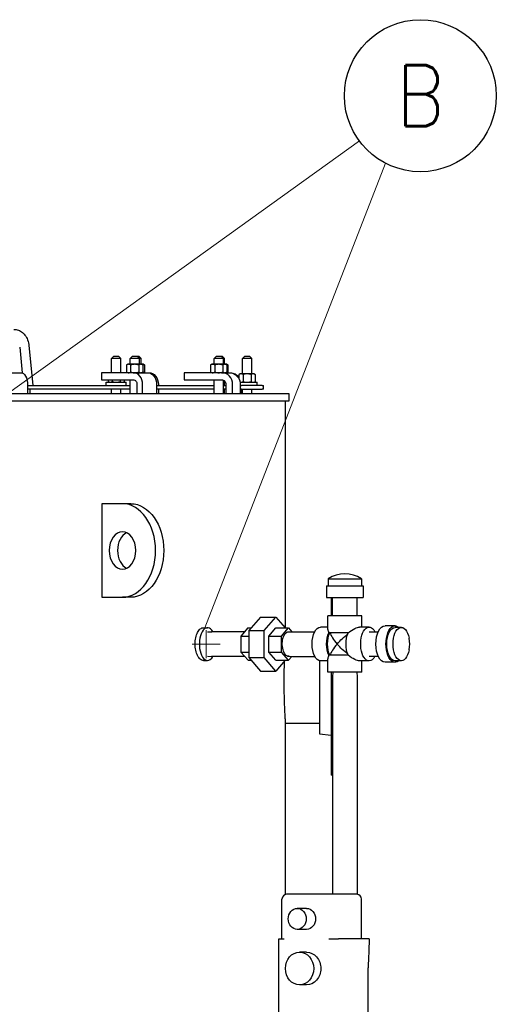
# Model space of a CAD drawing. Extents: x 1 to 669, y 0 to 417.
# Tile 72 of 256: x 133 to 159, y 228 to 281. Entities that reach past the tile are written whole.
import ezdxf
from ezdxf.enums import TextEntityAlignment as Align

# ---------------------------------------------------------------- set-up
doc = ezdxf.new("R2010")
doc.units = 0
doc.header["$LTSCALE"] = 12
doc.header["$MEASUREMENT"] = 0
doc.layers.get('0').update_dxf_attribs({"linetype": 'CONTINUOUS'})
for name, color, linetype in [('D', 2, 'CONTINUOUS'), ('Q', 4, 'CONTINUOUS'), ('X', 1, 'CONTINUOUS')]:
    doc.layers.add(name, color=color, linetype=linetype)
doc.layers.add('Leader', color=41, linetype='CONTINUOUS', lineweight=13)
doc.styles.get("Standard").update_dxf_attribs({"font": 'SIMPLEX.SHX', "width": 0.875})

msp = doc.modelspace()

# ---------------------------------------------------------------- linework, layer by layer
for p, q in [((133.21982, 263.45641), (133.35722, 262.07374)), ((133.71013, 263.55386), (133.9241, 261.40076)), ((138.25859, 262.96326), (138.13359, 262.83826)), ((138.63359, 262.83826), (138.13359, 262.83826)), ((138.13359, 262.08826), (138.13359, 262.83826)), ((138.25859, 262.96326), (138.50859, 262.96326)), ((138.50859, 262.96326), (138.63359, 262.83826)), ((138.63359, 262.08826), (138.63359, 262.83826)), ((139.24733, 262.96326), (139.12233, 262.83826)), ((139.62233, 262.83826), (139.12233, 262.83826)), ((139.12233, 262.53626), (139.12233, 262.83826)), ((139.24733, 262.96326), (139.49733, 262.96326)), ((139.49733, 262.96326), (139.58874, 262.96326)), ((139.49733, 262.96326), (139.62233, 262.83826)), ((139.58874, 262.96326), (139.71374, 262.83826)), ((139.71374, 262.83826), (139.62233, 262.83826)), ((139.62233, 262.53626), (139.62233, 262.83826)), ((139.71374, 262.53626), (139.71374, 262.83826)), ((143.74303, 262.96326), (143.61803, 262.83826)), ((144.11803, 262.83826), (143.61803, 262.83826)), ((143.61803, 262.53626), (143.61803, 262.83826)), ((143.74303, 262.96326), (143.99303, 262.96326)), ((143.99303, 262.96326), (144.04331, 262.96326)), ((143.99303, 262.96326), (144.11803, 262.83826)), ((144.04331, 262.96326), (144.16831, 262.83826)), ((144.16831, 262.83826), (144.11803, 262.83826)), ((144.11803, 262.53626), (144.11803, 262.83826)), ((144.16831, 262.53626), (144.16831, 262.83826)), ((145.25859, 262.96326), (145.13359, 262.83826)), ((145.63359, 262.83826), (145.13359, 262.83826)), ((145.13359, 262.02576), (145.13359, 262.83826)), ((145.25859, 262.96326), (145.50859, 262.96326)), ((145.50859, 262.96326), (145.63359, 262.83826)), ((145.63359, 262.02576), (145.63359, 262.83826)), ((132.25646, 262.08826), (133.2804, 262.08826)), ((133.2804, 262.08826), (133.35578, 262.08826)), ((139.29568, 262.08826), (137.59858, 262.08826)), ((137.59858, 262.08826), (137.59858, 261.71326)), ((138.99733, 262.53626), (138.93931, 262.50276)), ((138.93931, 262.50276), (138.93931, 262.12175)), ((138.99733, 262.08826), (138.93931, 262.12175)), ((139.04757, 262.53626), (138.99733, 262.53626)), ((139.37233, 262.53626), (139.04757, 262.53626)), ((139.15582, 262.50276), (139.15582, 262.12175)), ((139.29568, 262.08826), (140.04795, 262.08826)), ((139.69708, 262.53626), (139.37233, 262.53626)), ((139.58883, 262.50276), (139.58883, 262.12175)), ((139.74733, 262.53626), (139.69708, 262.53626)), ((139.74733, 262.53626), (139.80534, 262.50276)), ((139.7885, 262.53626), (139.74733, 262.53626)), ((139.74733, 262.08826), (139.80534, 262.12175)), ((139.83874, 262.53626), (139.7885, 262.53626)), ((139.80534, 262.50276), (139.80534, 262.12175)), ((139.83874, 262.53626), (139.89676, 262.50276)), ((139.83874, 262.08826), (139.89676, 262.12175)), ((139.89676, 262.50276), (139.89676, 262.12175)), ((140.04795, 262.08826), (140.13937, 262.08826)), ((144.01912, 262.08826), (142.00989, 262.08826)), ((142.00989, 262.08826), (142.00989, 261.71326)), ((143.49303, 262.53626), (143.43502, 262.50276)), ((143.43502, 262.50276), (143.43502, 262.12175)), ((143.49303, 262.08826), (143.43502, 262.12175)), ((143.54327, 262.53626), (143.49303, 262.53626)), ((143.86803, 262.53626), (143.54327, 262.53626)), ((143.65152, 262.50276), (143.65152, 262.12175)), ((144.19279, 262.53626), (143.86803, 262.53626)), ((144.01912, 262.08826), (144.42608, 262.08826)), ((144.08454, 262.50276), (144.08454, 262.12175)), ((144.24303, 262.53626), (144.19279, 262.53626)), ((144.24303, 262.53626), (144.30104, 262.50276)), ((144.24303, 262.53626), (144.24303, 262.53626)), ((144.24303, 262.08826), (144.30104, 262.12175)), ((144.29331, 262.53626), (144.24307, 262.53626)), ((144.29331, 262.53626), (144.35132, 262.50276)), ((144.29331, 262.08826), (144.35132, 262.12175)), ((144.30104, 262.50276), (144.30104, 262.12175)), ((144.35132, 262.50276), (144.35132, 262.12175)), ((144.42608, 262.08826), (144.47636, 262.08826)), ((145.00859, 262.02576), (144.95058, 261.99226)), ((145.05883, 262.02576), (145.00859, 262.02576)), ((145.38359, 262.02576), (145.05883, 262.02576)), ((145.70835, 262.02576), (145.38359, 262.02576)), ((145.75859, 262.02576), (145.70835, 262.02576)), ((145.75859, 262.02576), (145.8166, 261.99226)), ((137.59858, 261.71326), (139.29568, 261.71326)), ((137.85209, 261.57776), (138.91509, 261.57776)), ((137.85209, 261.40076), (137.85209, 261.57776)), ((137.95058, 261.71326), (137.95058, 261.61125)), ((138.00859, 261.57776), (137.95058, 261.61125)), ((138.16709, 261.71326), (138.16709, 261.61125)), ((138.6001, 261.71326), (138.6001, 261.61125)), ((138.75859, 261.57776), (138.8166, 261.61125)), ((138.8166, 261.71326), (138.8166, 261.61125)), ((138.91509, 261.40076), (138.91509, 261.57776)), ((139.12233, 260.96326), (139.12233, 261.71326)), ((142.00989, 261.71326), (144.01912, 261.71326)), ((143.61803, 260.96326), (143.61803, 261.71326)), ((144.11803, 260.96326), (144.11803, 261.69032)), ((144.16831, 261.40076), (144.16831, 261.65717)), ((144.95058, 261.99226), (144.95058, 261.7512)), ((145.00859, 261.57776), (145.00685, 261.57876)), ((145.00703, 261.57776), (145.91509, 261.57776)), ((145.16709, 261.99226), (145.16709, 261.61125)), ((145.6001, 261.99226), (145.6001, 261.61125)), ((145.75859, 261.57776), (145.8166, 261.61125)), ((145.8166, 261.99226), (145.8166, 261.61125)), ((145.91509, 261.40076), (145.91509, 261.57776)), ((147.63359, 260.96326), (83.53196, 260.96326)), ((133.63889, 261.46326), (133.63889, 260.96326)), ((133.63889, 261.40076), (139.12233, 261.40076)), ((139.12233, 261.21326), (133.63889, 261.21326)), ((133.76287, 261.21326), (133.76287, 260.96326)), ((138.13359, 260.96326), (138.13359, 261.21326)), ((138.63359, 260.96326), (138.63359, 261.21326)), ((139.49534, 261.46326), (139.49534, 260.96326)), ((139.79483, 260.96326), (139.79483, 261.46326)), ((140.5471, 261.46326), (140.5471, 260.96326)), ((140.5471, 261.40076), (143.61803, 261.40076)), ((143.61803, 261.21326), (140.5471, 261.21326)), ((140.63851, 261.46326), (140.63851, 261.40076)), ((140.63851, 261.21326), (140.63851, 260.96326)), ((144.11803, 261.40076), (144.2555, 261.40076)), ((144.2555, 261.21326), (144.11803, 261.21326)), ((144.16831, 260.96326), (144.16831, 261.21326)), ((144.2555, 261.46326), (144.2555, 260.96326)), ((144.61007, 260.96326), (144.61007, 261.46326)), ((145.01703, 261.46326), (145.01703, 260.96326)), ((145.01703, 261.40076), (145.09319, 261.40076)), ((145.09319, 261.21326), (145.01703, 261.21326)), ((145.06731, 261.21326), (145.06731, 260.96326)), ((145.15887, 261.40076), (145.09319, 261.40076)), ((145.09319, 261.21326), (145.15887, 261.21326)), ((145.13359, 260.96326), (145.13359, 261.21326)), ((146.19274, 261.40076), (145.15887, 261.40076)), ((145.15887, 261.21326), (146.19274, 261.21326)), ((145.63359, 260.96326), (145.63359, 261.21326)), ((146.19274, 261.40076), (146.25859, 261.40076)), ((146.25859, 261.21326), (146.19274, 261.21326)), ((146.25859, 261.21326), (146.25859, 261.40076)), ((147.63359, 260.58826), (147.63359, 260.96326)), ((83.53196, 260.58826), (147.63359, 260.58826)), ((147.44609, 248.45427), (147.44609, 260.58826)), ((138.71942, 255.08826), (137.61351, 255.08826)), ((137.61351, 255.08826), (137.61351, 250.08826)), ((139.16136, 255.08826), (138.71942, 255.08826)), ((137.61351, 250.08826), (138.71942, 250.08826)), ((139.16136, 250.08826), (138.71942, 250.08826)), ((143.05005, 248.46326), (143.26656, 248.46326)), ((143.05005, 246.71326), (143.26656, 246.71326)), ((149.25359, 246.69313), (149.25359, 242.79061)), ((149.88359, 246.09026), (149.88359, 240.58826)), ((149.25359, 243.33826), (147.44609, 243.33826)), ((149.25359, 242.79061), (149.88359, 242.71326)), ((149.95468, 240.58826), (149.88359, 240.58826))]:
    msp.add_line(p, q)
for centre, major_axis, ratio, start_param, end_param in [((133.46498, 263.50514), (0.24501, 0.04968), 0.19490504, -0.01974916, -0.01600006), ((139.29568, 261.46326), (0, 0.625), 0.79863551, -1.57079633, 0), ((144.01912, 261.46326), (0, 0.625), 0.94551858, -1.57079633, 0), ((138.71942, 252.58826), (0, -2.5), 0.70710678, 0, 3.14159265), ((139.16136, 252.58826), (0, 1), 0.70710678, 0.3178237, 2.82376895), ((143.26656, 247.58826), (0, 0.875), 0.5, -0.7205718, 3.12476429), ((143.26656, 247.58826), (0, -0.875), 0.5, -0.01682837, 0.7205718)]:
    msp.add_ellipse(centre, major_axis=major_axis, ratio=ratio, start_param=start_param, end_param=end_param)
at = {"extrusion": (3.09698e-16, 3.9351e-33, -1)}
msp.add_ellipse((133.2804, 261.46326), major_axis=(0, 0.625), ratio=0.57357644, start_param=0, end_param=1.57079633, dxfattribs=at)
at = {"extrusion": (2.22424e-16, 3.8468e-33, -1)}
msp.add_ellipse((140.04795, 261.46326), major_axis=(0, 0.625), ratio=0.79863551, start_param=0, end_param=1.57079633, dxfattribs=at)
at = {"extrusion": (2.22424e-16, 2.56009e-32, -1)}
msp.add_ellipse((140.13937, 261.46326), major_axis=(0, 0.625), ratio=0.79863551, start_param=0, end_param=1.57079633, dxfattribs=at)
at = {"extrusion": (2.34839e-16, 7.50775e-33, -1)}
for centre, major_axis in [((144.42608, 261.46326), (0, 0.625)), ((144.01912, 261.46326), (0, 0.25))]:
    msp.add_ellipse(centre, major_axis=major_axis, ratio=0.94551858, start_param=0, end_param=1.57079633, dxfattribs=at)
at = {"extrusion": (2.34839e-16, 1.56625e-32, -1)}
msp.add_ellipse((144.47636, 261.46326), major_axis=(0, 0.625), ratio=0.94551858, start_param=0, end_param=0.93143341, dxfattribs=at)
at = {"extrusion": (2.7803e-16, 4.80851e-33, -1)}
msp.add_ellipse((139.29568, 261.46326), major_axis=(0, 0.25), ratio=0.79863551, start_param=0, end_param=1.57079633, dxfattribs=at)
at = {"extrusion": (2.51215e-16, -8.05313e-63, -1)}
msp.add_ellipse((139.16136, 252.58826), major_axis=(0, 2.5), ratio=0.70710678, start_param=0, end_param=3.14159265, dxfattribs=at)
at = {"extrusion": (1.57009e-16, -7.04933e-34, -1)}
msp.add_ellipse((138.71942, 252.58826), major_axis=(0, -1), ratio=0.70710678, start_param=-3.14159265, end_param=3.14159265, dxfattribs=at)
for points, knots in [([(132.90903, 264.39817), (132.91928, 264.39868), (132.92954, 264.39893), (132.97065, 264.39893), (133.00154, 264.39664), (133.11149, 264.38027), (133.18966, 264.35268), (133.33279, 264.27145), (133.39925, 264.21651), (133.5188, 264.08197), (133.57172, 263.99889), (133.65604, 263.8135), (133.68703, 263.70786), (133.70619, 263.58475), (133.70829, 263.56942), (133.71011, 263.55405)], [0, 0, 0, 0, 0.03586469, 0.03586469, 0.14364348, 0.14364348, 0.42391221, 0.42391221, 0.70950971, 0.70950971, 1.0207974, 1.0207974, 1.35075024, 1.35075024, 1.39741351, 1.39741351, 1.39741351, 1.39741351]), ([(143.05005, 246.71326), (143.02258, 246.71326), (142.99405, 246.71851), (142.93705, 246.74066), (142.90857, 246.75754), (142.85372, 246.80219), (142.82731, 246.82999), (142.77829, 246.89424), (142.75569, 246.9307), (142.71558, 247.00838), (142.6967, 247.05227), (142.66334, 247.14783), (142.64887, 247.19951), (142.62559, 247.3073), (142.61677, 247.3635), (142.6052, 247.47651), (142.60244, 247.53332), (142.60244, 247.58826), (142.60244, 247.64319), (142.6052, 247.70001), (142.61677, 247.81302), (142.62559, 247.86922), (142.64887, 247.97701), (142.66334, 248.02868), (142.6967, 248.12425), (142.71558, 248.16813), (142.75569, 248.24582), (142.77829, 248.28227), (142.82731, 248.34652), (142.85372, 248.37432), (142.90857, 248.41897), (142.93705, 248.43586), (142.99405, 248.458), (143.02258, 248.46326), (143.05005, 248.46326)], [-3.34891497, -3.34891497, -3.34891497, -3.34891497, -2.9303006, -2.9303006, -2.51168623, -2.51168623, -2.09307187, -2.09307187, -1.6744575, -1.6744575, -1.25584312, -1.25584312, -0.83722875, -0.83722875, -0.41861437, -0.41861437, 0, 0, 0, 0.41861437, 0.41861437, 0.83722875, 0.83722875, 1.25584312, 1.25584312, 1.6744575, 1.6744575, 2.09307187, 2.09307187, 2.51168623, 2.51168623, 2.9303006, 2.9303006, 3.34891497, 3.34891497, 3.34891497, 3.34891497])]:
    msp.add_open_spline(points, degree=3, knots=knots)
for points, weights in [([(139.04757, 262.53626), (138.99733, 262.53626), (138.93931, 262.50276)], [1, 1.0379548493, 1]), ([(138.93931, 262.12175), (138.99733, 262.08826), (139.04757, 262.08826)], [1, 1.0379548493, 1]), ([(139.15582, 262.50276), (139.09781, 262.53626), (139.04757, 262.53626)], [1, 1.0379548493, 1]), ([(139.04757, 262.08826), (139.09781, 262.08826), (139.15582, 262.12175)], [1, 1.0379548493, 1]), ([(139.37233, 262.53626), (139.27184, 262.53626), (139.15582, 262.50276)], [1, 1.0379548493, 1]), ([(139.15582, 262.12175), (139.27184, 262.08826), (139.37233, 262.08826)], [1, 1.0379548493, 1]), ([(139.58883, 262.50276), (139.47281, 262.53626), (139.37233, 262.53626)], [1, 1.0379548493, 1]), ([(139.37233, 262.08826), (139.47281, 262.08826), (139.58883, 262.12175)], [1, 1.0379548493, 1]), ([(139.69708, 262.53626), (139.64684, 262.53626), (139.58883, 262.50276)], [1, 1.0379548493, 1]), ([(139.58883, 262.12175), (139.64684, 262.08826), (139.69708, 262.08826)], [1, 1.0379548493, 1]), ([(139.80534, 262.50276), (139.74733, 262.53626), (139.69708, 262.53626)], [1, 1.0379548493, 1]), ([(139.69708, 262.08826), (139.74733, 262.08826), (139.80534, 262.12175)], [1, 1.0379548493, 1]), ([(139.7885, 262.53626), (139.77126, 262.53626), (139.75372, 262.53256)], [1, 1.01271014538, 1.0169076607]), ([(139.75372, 262.09195), (139.77126, 262.08826), (139.7885, 262.08826)], [1.0169076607, 1.01271014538, 1]), ([(139.89676, 262.50276), (139.83874, 262.53626), (139.7885, 262.53626)], [1, 1.0379548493, 1]), ([(139.7885, 262.08826), (139.83874, 262.08826), (139.89676, 262.12175)], [1, 1.0379548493, 1]), ([(143.54327, 262.53626), (143.49303, 262.53626), (143.43502, 262.50276)], [1, 1.0379548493, 1]), ([(143.43502, 262.12175), (143.49303, 262.08826), (143.54327, 262.08826)], [1, 1.0379548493, 1]), ([(143.65152, 262.50276), (143.59351, 262.53626), (143.54327, 262.53626)], [1, 1.0379548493, 1]), ([(143.54327, 262.08826), (143.59351, 262.08826), (143.65152, 262.12175)], [1, 1.0379548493, 1]), ([(143.86803, 262.53626), (143.76755, 262.53626), (143.65152, 262.50276)], [1, 1.0379548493, 1]), ([(143.65152, 262.12175), (143.76755, 262.08826), (143.86803, 262.08826)], [1, 1.0379548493, 1]), ([(144.08454, 262.50276), (143.96851, 262.53626), (143.86803, 262.53626)], [1, 1.0379548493, 1]), ([(143.86803, 262.08826), (143.96851, 262.08826), (144.08454, 262.12175)], [1, 1.0379548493, 1]), ([(144.19279, 262.53626), (144.14255, 262.53626), (144.08454, 262.50276)], [1, 1.0379548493, 1]), ([(144.08454, 262.12175), (144.14255, 262.08826), (144.19279, 262.08826)], [1, 1.0379548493, 1]), ([(144.30104, 262.50276), (144.24303, 262.53626), (144.19279, 262.53626)], [1, 1.0379548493, 1]), ([(144.19279, 262.08826), (144.24303, 262.08826), (144.30104, 262.12175)], [1, 1.0379548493, 1]), ([(144.24307, 262.53626), (144.24305, 262.53626), (144.24303, 262.53626)], [1, 1.00001350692, 1.00002700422]), ([(144.24303, 262.08826), (144.24305, 262.08826), (144.24307, 262.08826)], [1.00002700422, 1.00001350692, 1]), ([(144.35132, 262.50276), (144.29331, 262.53626), (144.24307, 262.53626)], [1, 1.0379548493, 1]), ([(144.24307, 262.08826), (144.29331, 262.08826), (144.35132, 262.12175)], [1, 1.0379548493, 1]), ([(145.05883, 262.02576), (145.00859, 262.02576), (144.95058, 261.99226)], [1, 1.0379548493, 1]), ([(145.16709, 261.99226), (145.10907, 262.02576), (145.05883, 262.02576)], [1, 1.0379548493, 1]), ([(145.38359, 262.02576), (145.28311, 262.02576), (145.16709, 261.99226)], [1, 1.0379548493, 1]), ([(145.6001, 261.99226), (145.48407, 262.02576), (145.38359, 262.02576)], [1, 1.0379548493, 1]), ([(145.70835, 262.02576), (145.65811, 262.02576), (145.6001, 261.99226)], [1, 1.0379548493, 1]), ([(145.8166, 261.99226), (145.75859, 262.02576), (145.70835, 262.02576)], [1, 1.0379548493, 1]), ([(137.95058, 261.61125), (138.00859, 261.57776), (138.05883, 261.57776)], [1, 1.0379548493, 1]), ([(138.05883, 261.57776), (138.10907, 261.57776), (138.16709, 261.61125)], [1, 1.0379548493, 1]), ([(138.16709, 261.61125), (138.28311, 261.57776), (138.38359, 261.57776)], [1, 1.0379548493, 1]), ([(138.38359, 261.57776), (138.48407, 261.57776), (138.6001, 261.61125)], [1, 1.0379548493, 1]), ([(138.6001, 261.61125), (138.65811, 261.57776), (138.70835, 261.57776)], [1, 1.0379548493, 1]), ([(138.70835, 261.57776), (138.75859, 261.57776), (138.8166, 261.61125)], [1, 1.0379548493, 1]), ([(145.00545, 261.58636), (145.03266, 261.57776), (145.05883, 261.57776)], [1.01896721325, 1.01941763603, 1]), ([(145.05883, 261.57776), (145.10907, 261.57776), (145.16709, 261.61125)], [1, 1.0379548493, 1]), ([(145.16709, 261.61125), (145.28311, 261.57776), (145.38359, 261.57776)], [1, 1.0379548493, 1]), ([(145.38359, 261.57776), (145.48407, 261.57776), (145.6001, 261.61125)], [1, 1.0379548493, 1]), ([(145.6001, 261.61125), (145.65811, 261.57776), (145.70835, 261.57776)], [1, 1.0379548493, 1]), ([(145.70835, 261.57776), (145.75859, 261.57776), (145.8166, 261.61125)], [1, 1.0379548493, 1])]:
    msp.add_rational_spline(points, weights, degree=2)
at = {"layer": 'D'}
msp.add_circle((154.6528, 276.88865), 4.0625, dxfattribs=at)
at = {"layer": 'Leader'}
for p, q in [((115.53859, 248.76008), (151.38924, 274.46932)), ((143.11859, 248.46326), (152.78464, 273.28117)), ((143.18963, 246.83826), (143.18963, 248.33826)), ((142.43963, 247.58826), (143.93963, 247.58826))]:
    msp.add_line(p, q, dxfattribs=at)
at = {"layer": 'Q'}
for p, q in [((149.72218, 251.0805), (151.50218, 251.0805)), ((149.72218, 251.0805), (149.72218, 250.6925)), ((151.50218, 251.0805), (151.50218, 250.6925)), ((149.63718, 250.6925), (151.58718, 250.6925)), ((149.63718, 250.6925), (149.63718, 250.0725)), ((151.58718, 250.6925), (151.58718, 250.0725)), ((149.63718, 250.0725), (151.58718, 250.0725)), ((149.88359, 250.0725), (149.88359, 249.09026)), ((149.95468, 249.09026), (149.95468, 250.0725)), ((151.26968, 249.09026), (151.26968, 250.0725)), ((146.1082, 249.03163), (145.4832, 248.30995)), ((146.1082, 249.03163), (146.9201, 249.03163)), ((146.2951, 248.30995), (146.9201, 249.03163)), ((146.9201, 249.03163), (147.42011, 248.45427)), ((151.51718, 249.09026), (149.70718, 249.09026)), ((149.70718, 248.37401), (149.70718, 249.09026)), ((151.51718, 248.49526), (151.51718, 249.09026)), ((145.42943, 248.45427), (145.05553, 248.01748)), ((145.42943, 248.45427), (145.60819, 248.45427)), ((146.54401, 248.01748), (146.91791, 248.45427)), ((146.91791, 248.45427), (147.5945, 248.45427)), ((147.22059, 248.01748), (147.5945, 248.45427)), ((147.5945, 248.45427), (147.77845, 248.24433)), ((149.70718, 248.49526), (149.31315, 248.49526)), ((151.91122, 248.49526), (151.39594, 248.49526)), ((153.2988, 248.56526), (152.76187, 248.56526)), ((153.63482, 248.48026), (153.2988, 248.48026)), ((143.2607, 248.23756), (143.48482, 248.24565)), ((145.20742, 248.24576), (143.49075, 248.24576)), ((145.05553, 248.01748), (145.4832, 248.01748)), ((145.05553, 248.01748), (145.05772, 247.15146)), ((145.24973, 248.24434), (145.21335, 248.24565)), ((145.4832, 248.30995), (146.2951, 248.30995)), ((145.4832, 248.30995), (145.4832, 246.86657)), ((146.2951, 246.86657), (146.2951, 248.30995)), ((146.5462, 247.15146), (146.54401, 248.01748)), ((146.54401, 248.01748), (147.22059, 248.01748)), ((147.22278, 247.15146), (147.22059, 248.01748)), ((147.53942, 248.23571), (147.81495, 248.24565)), ((147.82088, 248.24576), (149.00116, 248.24576)), ((150.79304, 248.19026), (149.75381, 248.19026)), ((151.91122, 248.24776), (152.4019, 248.24776)), ((143.2607, 246.93895), (143.48482, 246.93086)), ((145.20742, 246.93076), (143.49075, 246.93076)), ((145.05772, 247.15146), (145.4832, 247.15146)), ((145.05772, 247.15146), (145.43381, 246.72224)), ((145.24986, 246.93218), (145.21335, 246.93086)), ((145.4832, 246.86657), (146.2951, 246.86657)), ((145.4832, 246.86657), (146.1082, 246.14488)), ((146.9201, 246.14488), (146.2951, 246.86657)), ((146.92229, 246.72224), (146.5462, 247.15146)), ((146.5462, 247.15146), (147.22278, 247.15146)), ((147.59887, 246.72224), (147.22278, 247.15146)), ((147.53942, 246.94081), (147.81495, 246.93086)), ((147.77858, 246.93218), (147.59887, 246.72224)), ((147.82088, 246.93076), (149.00327, 246.93076)), ((149.70718, 246.09026), (149.70718, 246.8065)), ((150.79304, 246.99026), (149.75381, 246.99026)), ((151.91122, 246.93276), (152.4019, 246.93276)), ((145.43381, 246.72224), (145.60819, 246.72224)), ((147.42011, 246.72224), (146.9201, 246.14488)), ((146.92229, 246.72224), (147.59887, 246.72224)), ((149.70718, 246.68526), (149.31315, 246.68526)), ((151.91122, 246.68526), (151.39594, 246.68526)), ((151.51718, 246.09026), (151.51718, 246.68526)), ((153.2988, 246.61526), (152.76187, 246.61526)), ((153.63482, 246.70026), (153.2988, 246.70026)), ((146.1082, 246.14488), (146.9201, 246.14488)), ((151.51718, 246.09026), (149.70718, 246.09026)), ((149.96277, 246.09026), (149.95468, 245.83138)), ((149.95468, 245.83138), (149.95468, 234.21526)), ((151.26159, 246.09026), (151.26968, 245.83138)), ((151.26968, 245.83138), (151.26968, 234.21492)), ((147.44609, 234.20934), (147.44609, 243.33826))]:
    msp.add_line(p, q, dxfattribs=at)
for centre, start, end in [((150.61218, 249.63487), 58.381478, 121.618522), ((152.38287, 247.59026), 349.512266, 10.487734)]:
    msp.add_arc(centre, 1.69763, start, end, dxfattribs=at)
at = {"layer": 'Q', "extrusion": (2.45353e-16, -7.06212e-32, -1)}
msp.add_ellipse((149.31315, 247.59026), major_axis=(0, -0.905), ratio=0.5, start_param=0, end_param=3.14159265, dxfattribs=at)
at = {"layer": 'Q'}
for centre, major_axis, ratio, start_param, end_param in [((150.61218, 247.59026), (-0.87416, 0.87416), 0.26794919, 0.26179939, 0.58420002), ((147.82088, 247.58826), (0, 0.6575), 0.5, 0, 0.01804317), ((150.61218, 247.59026), (-0.78675, 0.78675), 0.26794919, 0.48089624, 1.30899694), ((151.91122, 247.59026), (0, 0.6575), 0.5, 0, 0.01804317), ((150.61218, 247.59026), (0.78675, 0.78675), 0.26794919, 1.83259571, 2.66069642), ((147.82088, 247.58826), (0, -0.6575), 0.5, -0.01804317, 0), ((150.61218, 247.59026), (0.87416, 0.87416), 0.26794919, 2.55739264, 2.87979327), ((151.91122, 247.59026), (0, -0.6575), 0.5, -0.01804317, 0)]:
    msp.add_ellipse(centre, major_axis=major_axis, ratio=ratio, start_param=start_param, end_param=end_param, dxfattribs=at)
at = {"layer": 'Q', "extrusion": (2.45353e-16, -2.84672e-17, -1)}
msp.add_ellipse((150.61218, 247.59026), major_axis=(0.87416, 0.87416), ratio=0.26794919, start_param=-1.10779879, end_param=-0.26179939, dxfattribs=at)
at = {"layer": 'Q', "extrusion": (2.45353e-16, -4.61657e-32, -1)}
msp.add_ellipse((151.91122, 247.59026), major_axis=(0, -0.905), ratio=0.5, start_param=0, end_param=3.89914608, dxfattribs=at)
at = {"layer": 'Q', "extrusion": (2.27738e-16, -1.29581e-31, -1)}
msp.add_ellipse((152.76187, 247.59026), major_axis=(0, -0.975), ratio=0.5, start_param=0, end_param=3.14159265, dxfattribs=at)
at = {"layer": 'Q', "extrusion": (2.54384e-16, -5.47132e-18, -1)}
msp.add_ellipse((153.2988, 247.59026), major_axis=(0, -0.975), ratio=0.5, start_param=-0.42065781, end_param=3.56225047, dxfattribs=at)
at = {"layer": 'Q', "extrusion": (2.49488e-16, -8.56931e-32, -1)}
msp.add_ellipse((153.2988, 247.59026), major_axis=(0, -0.89), ratio=0.5, start_param=0, end_param=3.14159265, dxfattribs=at)
at = {"layer": 'Q', "extrusion": (2.77279e-16, 1.51804e-17, -1)}
msp.add_ellipse((153.63482, 247.59026), major_axis=(0, -0.89), ratio=0.5, start_param=-1.21620952, end_param=4.35780218, dxfattribs=at)
at = {"layer": 'Q', "extrusion": (3.37751e-16, 4.08586e-19, -1)}
for centre, major_axis in [((143.49075, 247.58826), (0, 0.6575)), ((145.20742, 247.58826), (0, -0.6575))]:
    msp.add_ellipse(centre, major_axis=major_axis, ratio=0.5, start_param=-0.01804317, end_param=0, dxfattribs=at)
at = {"layer": 'Q', "extrusion": (3.3771e-16, 9.09215e-31, -1)}
msp.add_ellipse((145.20742, 247.58826), major_axis=(0, 0.6575), ratio=0.5, start_param=0, end_param=0.01804317, dxfattribs=at)
at = {"layer": 'Q', "extrusion": (3.40302e-16, 2.49011e-18, -1)}
msp.add_ellipse((147.59668, 247.58826), major_axis=(0, -0.6575), ratio=0.5, start_param=-0.13898865, end_param=3.13654219, dxfattribs=at)
at = {"layer": 'Q', "extrusion": (3.37713e-16, 1.93211e-19, -1)}
msp.add_ellipse((147.59668, 247.58826), major_axis=(0, 0.6575), ratio=0.5, start_param=-0.00505046, end_param=0.13898865, dxfattribs=at)
at = {"layer": 'Q', "extrusion": (3.46345e-16, -1.05073e-17, -1)}
for centre in [(150.09257, 247.59026), (151.1318, 247.59026)]:
    msp.add_ellipse(centre, major_axis=(0, 0.905), ratio=0.5, start_param=-2.29559325, end_param=-0.8459994, dxfattribs=at)
at = {"layer": 'Q', "extrusion": (2.93002e-16, -4.19761e-17, -1)}
msp.add_ellipse((150.09257, 247.59026), major_axis=(0, 0.8145), ratio=0.5, start_param=-2.39889703, end_param=-0.74269563, dxfattribs=at)
at = {"layer": 'Q', "extrusion": (2.72615e-16, -3.16302e-17, -1)}
msp.add_ellipse((150.61218, 247.59026), major_axis=(0.78675, 0.78675), ratio=0.26794919, start_param=-1.83259571, end_param=-1.1187477, dxfattribs=at)
at = {"layer": 'Q', "extrusion": (2.72615e-16, 3.16302e-17, -1)}
msp.add_ellipse((150.61218, 247.59026), major_axis=(-0.78675, 0.78675), ratio=0.26794919, start_param=-2.02284496, end_param=-1.30899694, dxfattribs=at)
at = {"layer": 'Q', "extrusion": (3.3771e-16, 3.65561e-31, -1)}
msp.add_ellipse((143.49075, 247.58826), major_axis=(0, -0.6575), ratio=0.5, start_param=0, end_param=0.01804317, dxfattribs=at)
at = {"layer": 'Q', "extrusion": (2.45353e-16, 2.84672e-17, -1)}
msp.add_ellipse((150.61218, 247.59026), major_axis=(-0.87416, 0.87416), ratio=0.26794919, start_param=-2.87979327, end_param=-2.03379386, dxfattribs=at)
at = {"layer": 'Q', "extrusion": (3.46847e-16, -4.83018e-18, -1)}
msp.add_ellipse((151.91122, 247.59026), major_axis=(0, -0.905), ratio=0.5, start_param=-0.75755343, end_param=0, dxfattribs=at)
at = {"layer": 'Q'}
msp.add_open_spline([(147.44609, 243.33826), (147.44609, 243.33826), (147.44515, 243.35178), (147.44132, 243.40874), (147.43843, 243.45217), (147.43115, 243.56699), (147.42677, 243.63848), (147.41736, 243.80369), (147.41235, 243.89741), (147.40265, 244.09713), (147.39763, 244.20995), (147.38822, 244.45565), (147.38383, 244.58851), (147.37654, 244.86568), (147.37364, 245.0102), (147.3698, 245.30083), (147.36886, 245.44695), (147.36886, 245.58826), (147.36886, 245.72956), (147.3698, 245.87568), (147.37364, 246.16632), (147.37654, 246.31084), (147.3823, 246.5299), (147.38467, 246.60844), (147.3872, 246.68424)], degree=3, knots=[-8.61395786, -8.61395786, -8.61395786, -8.61395786, -7.53721353, -7.53721353, -6.4604692, -6.4604692, -5.38372487, -5.38372487, -4.30698054, -4.30698054, -3.23023541, -3.23023541, -2.15349027, -2.15349027, -1.07674514, -1.07674514, 0, 0, 0, 1.07674514, 1.07674514, 2.15349027, 2.15349027, 2.77877618, 2.77877618, 2.77877618, 2.77877618], dxfattribs=at)
at = {"layer": 'X'}
for p, q in [((149.88172, 234.21526), (147.50015, 234.21526)), ((151.25672, 234.21526), (149.88172, 234.21526)), ((147.25015, 231.84026), (147.25015, 233.96526)), ((151.50672, 231.84026), (151.50672, 233.96526)), ((148.56593, 233.46276), (148.06593, 233.46276)), ((148.56593, 232.34276), (148.06593, 232.34276)), ((147.08387, 231.84026), (147.20887, 231.84026)), ((147.08387, 225.09026), (147.08387, 231.84026)), ((147.20887, 231.84026), (147.37515, 231.84026)), ((149.75672, 231.84026), (149.923, 231.84026)), ((149.923, 231.84026), (150.2645, 231.84026)), ((151.88227, 231.84026), (150.2645, 231.84026)), ((148.56593, 231.12326), (148.19093, 231.12326)), ((151.8655, 226.13429), (151.8655, 230.27915)), ((148.56593, 229.37326), (148.19093, 229.37326))]:
    msp.add_line(p, q, dxfattribs=at)
for centre, start, end in [((147.50015, 233.96526), 90, 180), ((151.25672, 233.96526), 360, 90)]:
    msp.add_arc(centre, 0.25, start, end, dxfattribs=at)
for centre, major_axis, start_param, end_param in [((148.06593, 232.90276), (0, -0.56), -4.712388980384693, 1.570796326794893), ((148.19093, 230.24826), (0, -0.875), -4.712388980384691, 1.570796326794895)]:
    msp.add_ellipse(centre, major_axis=major_axis, ratio=0.8660254, start_param=start_param, end_param=end_param, dxfattribs=at)
at = {"layer": 'X', "extrusion": (2.28924e-16, 6.55184e-32, -1)}
msp.add_ellipse((148.56593, 232.90276), major_axis=(0, 0.56), ratio=0.8660254, start_param=0, end_param=1.57079633, dxfattribs=at)
at = {"layer": 'X', "extrusion": (2.28924e-16, -1.93093e-32, -1)}
msp.add_ellipse((148.56593, 232.90276), major_axis=(0, -0.56), ratio=0.8660254, start_param=-1.57079633, end_param=0, dxfattribs=at)
at = {"layer": 'X', "extrusion": (2.19767e-16, -6.01103e-32, -1)}
msp.add_ellipse((148.56593, 230.24826), major_axis=(0, 0.875), ratio=0.8660254, start_param=0, end_param=1.57079633, dxfattribs=at)
at = {"layer": 'X', "extrusion": (2.2216e-16, -1.24088e-17, -1)}
msp.add_ellipse((151.62772, 230.7979), major_axis=(0.2498, -0.00998), ratio=0.06895352, start_param=0.00109517, end_param=0.00184275, dxfattribs=at)
at = {"layer": 'X', "extrusion": (2.19767e-16, 6.19591e-32, -1)}
msp.add_ellipse((148.56593, 230.24826), major_axis=(0, -0.875), ratio=0.8660254, start_param=-1.57079633, end_param=0, dxfattribs=at)
at = {"layer": 'X'}
for points in [[(151.91582, 231.84026), (151.90946, 231.48878), (151.89154, 231.13848), (151.87754, 230.7879)], [(151.87746, 230.78789), (151.8707, 230.61866), (151.86539, 230.44892), (151.86538, 230.27915)]]:
    msp.add_open_spline(points, degree=3, dxfattribs=at)
msp.add_open_spline([(151.91582, 231.84026), (151.91583, 231.84026), (151.91299, 231.84026), (151.90427, 231.84026), (151.89498, 231.84026), (151.88227, 231.84026)], degree=3, knots=[-0.304955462, -0.304955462, -0.304955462, -0.304955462, -0.193738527, -0.193738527, 0, 0, 0, 0], dxfattribs=at)

# ---------------------------------------------------------------- texts
at = {"layer": 'D', "width": 0.875}
msp.add_text('B', height=3.25, dxfattribs=at).set_placement((154.6528, 276.88865), align=Align.MIDDLE)

doc.saveas('drawing.dxf')
